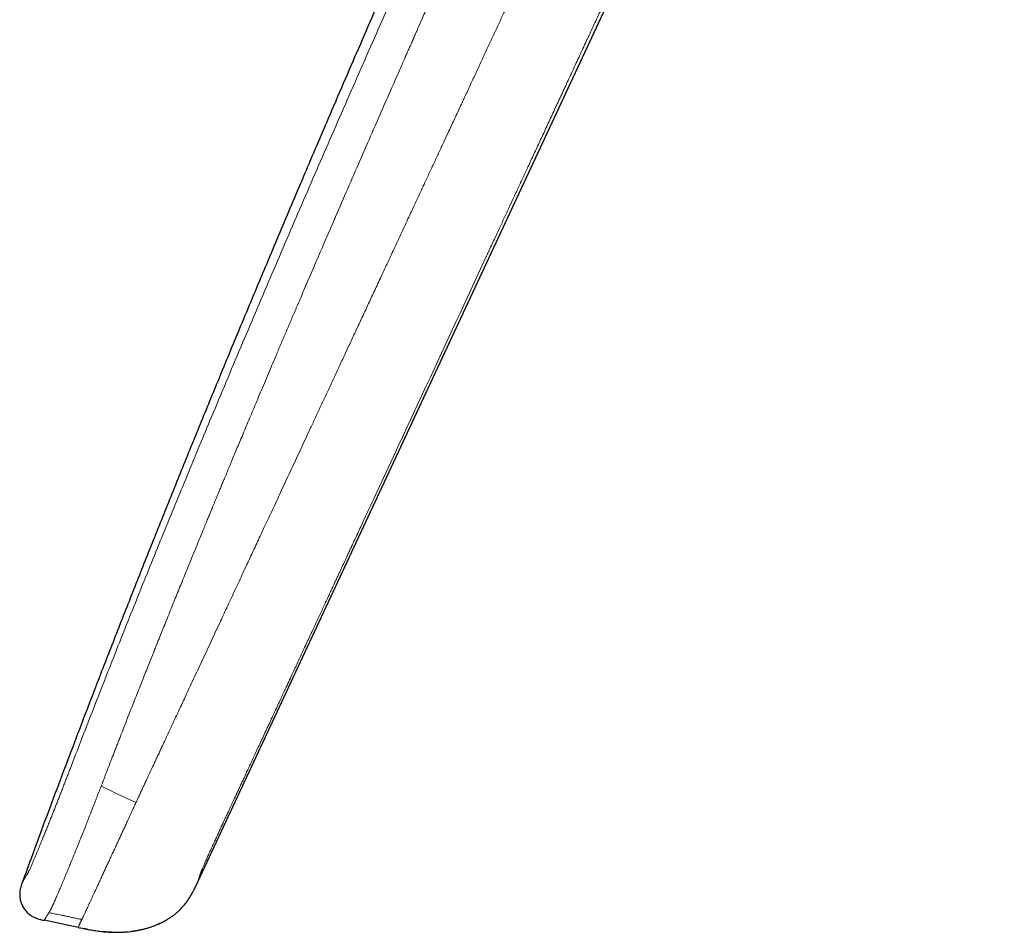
# Model space of a CAD drawing. Header units: millimetres. Extents: x 8 to 854, y 12 to 457.
# Tile 1 of 75: x 28 to 72, y 356 to 396. Entities that reach past the tile are written whole.
import ezdxf

# ---------------------------------------------------------------- set-up
doc = ezdxf.new("R2010")
doc.units = ezdxf.units.MM

msp = doc.modelspace()

# ---------------------------------------------------------------- linework, layer by layer
at = {"color": 7, "linetype": 'Continuous', "lineweight": 30}
for p, q in [((36.072, 357.89), (60.044, 409.298)), ((28.227, 357.896), (28.219, 357.871)), ((30.716, 355.857), (29.197, 356.175)), ((30.927, 355.814), (30.933, 355.813)), ((31.165, 355.767), (31.166, 355.767)), ((32.952, 355.665), (33.085, 355.681)), ((32.956, 355.665), (32.957, 355.665))]:
    msp.add_line(p, q, dxfattribs=at)
at = {"color": 252, "linetype": 'Continuous', "lineweight": 0}
msp.add_line((35.845, 357.428), (35.854, 357.444), dxfattribs=at)
at = {"color": 7, "linetype": 'Continuous', "lineweight": 30}
for points, knots in [([(72.161, 456.193), (71.739, 455.373), (70.794, 453.542), (69.341, 450.694), (67.798, 447.647), (66.265, 444.592), (64.751, 441.547), (63.254, 438.513), (61.776, 435.49), (60.309, 432.463), (58.95, 429.635), (57.697, 427.009), (56.548, 424.585), (55.408, 422.16), (54.273, 419.731), (53.152, 417.314), (52.044, 414.906), (50.948, 412.51), (49.859, 410.11), (48.669, 407.471), (47.38, 404.59), (45.996, 401.467), (44.622, 398.337), (43.259, 395.203), (42.003, 392.287), (40.852, 389.591), (39.804, 387.116), (38.764, 384.639), (37.73, 382.158), (36.762, 379.812), (35.858, 377.601), (35.016, 375.526), (34.181, 373.447), (33.353, 371.365), (32.532, 369.279), (31.777, 367.339), (31.086, 365.545), (30.458, 363.897), (29.835, 362.247), (29.218, 360.595), (28.682, 359.145), (28.355, 358.244), (28.228, 357.896)], [0, 0, 0, 0, 0.025681, 0.05736, 0.089058, 0.120781, 0.152535, 0.183754, 0.214993, 0.246229, 0.277437, 0.302369, 0.327261, 0.35213, 0.377002, 0.40189, 0.426344, 0.450805, 0.475267, 0.49973, 0.531434, 0.563146, 0.594867, 0.626599, 0.658339, 0.683282, 0.708225, 0.733169, 0.758112, 0.783055, 0.803842, 0.824631, 0.845424, 0.866223, 0.887028, 0.907842, 0.924202, 0.94057, 0.956945, 0.973318, 0.989672, 1, 1, 1, 1]), ([(28.216, 357.863), (28.207, 357.838), (28.184, 357.776), (28.153, 357.676), (28.125, 357.563), (28.107, 357.448), (28.101, 357.338), (28.106, 357.235), (28.118, 357.139), (28.139, 357.044), (28.168, 356.952), (28.205, 356.862), (28.249, 356.776), (28.301, 356.694), (28.359, 356.616), (28.423, 356.544), (28.494, 356.477), (28.57, 356.417), (28.656, 356.36), (28.753, 356.308), (28.86, 356.263), (28.971, 356.228), (29.084, 356.199), (29.159, 356.183), (29.197, 356.175)], [0, 0, 0, 0, 0.035461, 0.086235, 0.137017, 0.187791, 0.238514, 0.280797, 0.323102, 0.365413, 0.407718, 0.450027, 0.492339, 0.534651, 0.576958, 0.619262, 0.661569, 0.703874, 0.746164, 0.796901, 0.847675, 0.898432, 0.949199, 1, 1, 1, 1]), ([(28.232, 357.904), (28.229, 357.896), (28.222, 357.881), (28.218, 357.869), (28.216, 357.863)], [0, 0, 0, 0, 0.499319, 1, 1, 1, 1]), ([(28.229, 357.9), (28.229, 357.899), (28.224, 357.888), (28.221, 357.879), (28.218, 357.871)], [0, 0, 0, 0, 0.091933, 1, 1, 1, 1]), ([(28.227, 357.896), (28.228, 357.896), (28.228, 357.897), (28.232, 357.903), (28.233, 357.904)], [0, 0, 0, 0, 0.841904, 1, 1, 1, 1]), ([(35.976, 357.685), (35.977, 357.688), (35.979, 357.693), (35.984, 357.702), (35.989, 357.712), (35.994, 357.723), (35.999, 357.735), (36.005, 357.747), (36.01, 357.758), (36.015, 357.768), (36.019, 357.778), (36.024, 357.789), (36.029, 357.798), (36.033, 357.806), (36.036, 357.813), (36.041, 357.823), (36.048, 357.84), (36.06, 357.864), (36.068, 357.883), (36.073, 357.894)], [0, 0, 0, 0, 0.1497623, 0.2853142, 0.4066018, 0.5136059, 0.6063501, 0.6849203, 0.7346606, 0.7766845, 0.8112606, 0.8388952, 0.8606103, 0.8698946, 0.878619, 0.891407, 0.9158257, 0.9520237, 1, 1, 1, 1]), ([(35.56, 356.978), (35.561, 356.98), (35.563, 356.984), (35.569, 356.991), (35.576, 357.001), (35.583, 357.011), (35.592, 357.023), (35.601, 357.037), (35.611, 357.051), (35.621, 357.066), (35.632, 357.082), (35.643, 357.099), (35.655, 357.116), (35.667, 357.134), (35.679, 357.153), (35.691, 357.172), (35.702, 357.188), (35.71, 357.202), (35.72, 357.217), (35.728, 357.23), (35.736, 357.243), (35.743, 357.255), (35.753, 357.271), (35.762, 357.287), (35.772, 357.302), (35.781, 357.317), (35.789, 357.331), (35.798, 357.345), (35.805, 357.359), (35.813, 357.372), (35.82, 357.384), (35.827, 357.396), (35.834, 357.408), (35.841, 357.42), (35.848, 357.432), (35.852, 357.44), (35.854, 357.444)], [0, 0, 0, 0, 0.059253, 0.114791, 0.166549, 0.214475, 0.258526, 0.298672, 0.334895, 0.367191, 0.395576, 0.420092, 0.440827, 0.457944, 0.471761, 0.482906, 0.489438, 0.495725, 0.501769, 0.510374, 0.51449, 0.518704, 0.528347, 0.540761, 0.556634, 0.576301, 0.599941, 0.627657, 0.659514, 0.695552, 0.735793, 0.780248, 0.828915, 0.881781, 0.938821, 1, 1, 1, 1]), ([(35.854, 357.444), (35.877, 357.488), (35.919, 357.568), (35.958, 357.649), (35.975, 357.685)], [0, 0, 0, 0, 0.553596, 1, 1, 1, 1]), ([(34.378, 356.039), (34.382, 356.04), (34.445, 356.068), (34.553, 356.125), (34.702, 356.208), (34.835, 356.293), (34.964, 356.383), (35.088, 356.481), (35.212, 356.589), (35.333, 356.708), (35.451, 356.839), (35.523, 356.932), (35.56, 356.978)], [0, 0, 0, 0, 0.0067955, 0.13606, 0.2395255, 0.3429893, 0.4464045, 0.5497549, 0.6530586, 0.768763, 0.8845317, 1, 1, 1, 1]), ([(33.085, 355.68), (33.091, 355.68), (33.102, 355.682), (33.123, 355.685), (33.147, 355.688), (33.173, 355.692), (33.202, 355.696), (33.234, 355.701), (33.268, 355.706), (33.31, 355.713), (33.359, 355.722), (33.415, 355.732), (33.473, 355.744), (33.53, 355.756), (33.588, 355.769), (33.65, 355.784), (33.715, 355.801), (33.784, 355.82), (33.854, 355.84), (33.926, 355.863), (33.994, 355.885), (34.059, 355.908), (34.122, 355.931), (34.185, 355.956), (34.25, 355.982), (34.316, 356.01), (34.358, 356.03), (34.38, 356.04)], [0, 0, 0, 0, 0.032303, 0.06259, 0.091122, 0.118223, 0.144271, 0.169704, 0.194995, 0.220637, 0.256175, 0.293986, 0.332417, 0.37097, 0.409645, 0.448442, 0.495164, 0.542068, 0.589244, 0.637753, 0.688574, 0.733231, 0.780383, 0.830362, 0.883461, 0.939933, 1, 1, 1, 1]), ([(34.316, 356.01), (34.318, 356.012), (34.328, 356.016), (34.342, 356.022), (34.362, 356.031), (34.374, 356.037), (34.38, 356.04)], [0, 0, 0, 0, 0.095432, 0.347919, 0.649356, 1, 1, 1, 1]), ([(30.716, 355.857), (30.802, 355.84), (30.974, 355.804), (31.232, 355.754), (31.491, 355.71), (31.752, 355.676), (32.014, 355.652), (32.264, 355.64), (32.438, 355.637), (32.524, 355.64), (32.535, 355.641)], [0, 0, 0, 0, 0.143186, 0.286369, 0.429551, 0.572747, 0.715922, 0.859075, 0.981792, 1, 1, 1, 1]), ([(30.927, 355.814), (30.932, 355.813), (30.941, 355.811), (30.959, 355.809), (30.979, 355.807), (30.999, 355.805), (31.014, 355.803), (31.025, 355.802), (31.033, 355.801), (31.04, 355.801), (31.047, 355.8), (31.053, 355.799), (31.057, 355.799), (31.062, 355.798), (31.066, 355.797), (31.069, 355.797), (31.071, 355.796), (31.073, 355.796), (31.076, 355.795), (31.078, 355.795), (31.081, 355.794), (31.085, 355.793), (31.09, 355.792), (31.095, 355.791), (31.1, 355.789), (31.105, 355.788), (31.11, 355.786), (31.115, 355.784), (31.121, 355.782), (31.127, 355.78), (31.133, 355.778), (31.138, 355.775), (31.144, 355.773), (31.149, 355.771), (31.155, 355.77), (31.161, 355.768), (31.164, 355.767), (31.166, 355.767)], [0, 0, 0, 0, 0.09804, 0.192905, 0.28477, 0.343838, 0.401714, 0.424135, 0.444898, 0.462322, 0.476419, 0.483768, 0.489761, 0.494437, 0.497874, 0.49919, 0.5003, 0.501293, 0.502288, 0.503405, 0.50473, 0.50819, 0.514743, 0.523665, 0.535016, 0.548822, 0.565093, 0.583833, 0.612906, 0.646428, 0.684386, 0.726766, 0.773557, 0.823798, 0.87828, 0.93701, 1, 1, 1, 1]), ([(31.757, 355.677), (31.758, 355.677), (31.759, 355.677), (31.763, 355.677), (31.767, 355.677), (31.773, 355.677), (31.78, 355.677), (31.787, 355.677), (31.796, 355.677), (31.805, 355.677), (31.815, 355.677), (31.826, 355.676), (31.838, 355.676), (31.85, 355.675), (31.861, 355.674), (31.872, 355.673), (31.882, 355.673), (31.89, 355.672), (31.896, 355.671), (31.902, 355.671), (31.911, 355.67), (31.922, 355.669), (31.936, 355.668), (31.949, 355.668), (31.962, 355.667), (31.975, 355.666), (31.989, 355.666), (32.001, 355.666), (32.016, 355.665), (32.032, 355.665), (32.05, 355.664), (32.066, 355.663), (32.08, 355.662), (32.089, 355.662), (32.099, 355.661), (32.112, 355.66), (32.129, 355.659), (32.148, 355.657), (32.165, 355.656), (32.182, 355.654), (32.199, 355.653), (32.215, 355.652), (32.232, 355.65), (32.249, 355.649), (32.267, 355.647), (32.284, 355.646), (32.305, 355.644), (32.332, 355.643), (32.366, 355.642), (32.402, 355.641), (32.438, 355.64), (32.474, 355.64), (32.506, 355.64), (32.54, 355.641), (32.576, 355.642), (32.613, 355.643), (32.651, 355.644), (32.69, 355.646), (32.729, 355.648), (32.767, 355.65), (32.802, 355.652), (32.835, 355.655), (32.865, 355.657), (32.892, 355.659), (32.916, 355.661), (32.939, 355.664), (32.951, 355.665), (32.957, 355.665)], [0, 0, 0, 0, 0.041806, 0.080861, 0.117156, 0.150679, 0.181415, 0.209353, 0.234482, 0.256797, 0.276298, 0.292999, 0.306932, 0.318174, 0.324933, 0.330402, 0.334839, 0.336821, 0.338746, 0.34072, 0.342893, 0.348244, 0.355353, 0.364448, 0.373232, 0.383397, 0.394968, 0.407753, 0.419432, 0.431641, 0.441367, 0.448992, 0.452259, 0.455347, 0.458436, 0.461708, 0.469347, 0.479102, 0.491354, 0.503715, 0.518024, 0.534313, 0.552597, 0.572881, 0.595164, 0.619437, 0.643963, 0.679607, 0.711853, 0.740885, 0.766922, 0.784821, 0.801308, 0.816564, 0.830813, 0.844322, 0.857398, 0.870378, 0.883403, 0.895901, 0.908211, 0.920787, 0.934052, 0.948362, 0.963996, 0.981159, 1, 1, 1, 1]), ([(31.757, 355.677), (31.768, 355.676), (31.789, 355.674), (31.813, 355.672), (31.827, 355.671), (31.829, 355.671)], [0, 0, 0, 0, 0.470536, 0.912757, 1, 1, 1, 1])]:
    msp.add_open_spline(points, degree=3, knots=knots, dxfattribs=at)
at = {"color": 252, "linetype": 'Continuous', "lineweight": 0}
for points, knots in [([(30.356, 362.944), (30.688, 363.805), (31.353, 365.531), (32.372, 368.12), (33.408, 370.717), (34.461, 373.321), (35.531, 375.93), (36.681, 378.702), (37.912, 381.635), (39.226, 384.729), (40.555, 387.827), (41.907, 390.948), (43.28, 394.09), (44.672, 397.252), (46.074, 400.414), (47.487, 403.574), (48.746, 406.367), (49.849, 408.794), (50.79, 410.855), (51.736, 412.912), (52.686, 414.966), (53.639, 417.015), (54.279, 418.379), (54.598, 419.06)], [0, 0, 0, 0, 0.045321, 0.090874, 0.136646, 0.182622, 0.228785, 0.275119, 0.329925, 0.384921, 0.440081, 0.495378, 0.551796, 0.608303, 0.66487, 0.72147, 0.778077, 0.815132, 0.852169, 0.889183, 0.926163, 0.963103, 1, 1, 1, 1]), ([(31.802, 362.325), (31.809, 362.343), (31.824, 362.381), (31.848, 362.445), (31.877, 362.52), (31.911, 362.607), (31.949, 362.706), (31.992, 362.817), (32.038, 362.937), (32.089, 363.068), (32.143, 363.207), (32.201, 363.358), (32.264, 363.52), (32.33, 363.691), (32.4, 363.872), (32.474, 364.062), (32.552, 364.263), (32.64, 364.488), (32.739, 364.74), (32.848, 365.019), (32.963, 365.314), (33.085, 365.622), (33.212, 365.946), (33.338, 366.264), (33.461, 366.577), (33.582, 366.882), (33.707, 367.198), (33.831, 367.51), (33.954, 367.817), (34.042, 368.039), (34.098, 368.178), (34.119, 368.231), (34.137, 368.277), (34.155, 368.322), (34.173, 368.368), (34.191, 368.413), (34.289, 368.656), (34.463, 369.092), (34.726, 369.745), (34.995, 370.413), (35.271, 371.094), (35.541, 371.759), (35.796, 372.384), (36.036, 372.97), (36.252, 373.497), (36.42, 373.906), (36.525, 374.162), (36.567, 374.264), (36.583, 374.302), (36.587, 374.314), (36.592, 374.325), (36.597, 374.337), (36.602, 374.349), (36.615, 374.38), (36.638, 374.435), (36.672, 374.518), (36.71, 374.612), (36.754, 374.717), (36.802, 374.835), (36.854, 374.961), (36.91, 375.095), (36.969, 375.238), (37.032, 375.39), (37.1, 375.553), (37.176, 375.739), (37.264, 375.949), (37.361, 376.184), (37.465, 376.435), (37.575, 376.699), (37.691, 376.977), (37.812, 377.267), (37.938, 377.57), (38.071, 377.886), (38.21, 378.22), (38.357, 378.569), (38.51, 378.935), (38.671, 379.316), (38.837, 379.712), (39.01, 380.121), (39.189, 380.546), (39.374, 380.984), (39.566, 381.437), (39.765, 381.904), (39.969, 382.386), (40.181, 382.882), (40.398, 383.392), (40.622, 383.916), (40.835, 384.412), (41.034, 384.877), (41.22, 385.31), (41.41, 385.751), (41.595, 386.182), (41.776, 386.603), (41.946, 386.995), (42.081, 387.307), (42.16, 387.49), (42.189, 387.559), (42.199, 387.58), (42.208, 387.601), (42.217, 387.623), (42.226, 387.644), (42.595, 388.496), (43.324, 390.176), (44.233, 392.258), (44.858, 393.683), (45.127, 394.295), (45.224, 394.516), (45.25, 394.577), (45.277, 394.637), (45.304, 394.698), (45.329, 394.755), (45.35, 394.803), (45.385, 394.884), (45.438, 395.004), (45.514, 395.176), (45.595, 395.359), (45.681, 395.555), (45.773, 395.764), (45.873, 395.992), (45.983, 396.24), (46.102, 396.51), (46.228, 396.794), (46.36, 397.093), (46.499, 397.407), (46.645, 397.735), (46.792, 398.068), (46.942, 398.404), (47.093, 398.744), (47.249, 399.096), (47.411, 399.46), (47.579, 399.836), (47.743, 400.203), (47.902, 400.56), (48.056, 400.904), (48.214, 401.258), (48.375, 401.618), (48.49, 401.874), (48.557, 402.023), (48.576, 402.065), (48.595, 402.107), (48.613, 402.149), (48.632, 402.191), (48.65, 402.23), (48.717, 402.38), (49.005, 403.021), (49.637, 404.425), (50.567, 406.479), (51.625, 408.803), (52.69, 411.125), (53.762, 413.446), (54.841, 415.768), (55.566, 417.315), (55.929, 418.089)], [0, 0, 0, 0, 0.000915, 0.002038, 0.003369, 0.004907, 0.006653, 0.008606, 0.010766, 0.013044, 0.015514, 0.018176, 0.02103, 0.024076, 0.027254, 0.030617, 0.034164, 0.037896, 0.042578, 0.047522, 0.052725, 0.058189, 0.063912, 0.069894, 0.075118, 0.080525, 0.086114, 0.091884, 0.097113, 0.102481, 0.103693, 0.104502, 0.10531, 0.106117, 0.106924, 0.107729, 0.108533, 0.119842, 0.130944, 0.143307, 0.155403, 0.167233, 0.178798, 0.188757, 0.198512, 0.206928, 0.210581, 0.212179, 0.212388, 0.212597, 0.212805, 0.213014, 0.213222, 0.21343, 0.214693, 0.216162, 0.217839, 0.219722, 0.221811, 0.224107, 0.226461, 0.228998, 0.231719, 0.234622, 0.237709, 0.241645, 0.245844, 0.250304, 0.255026, 0.260009, 0.265157, 0.270556, 0.276207, 0.282108, 0.288388, 0.294929, 0.30173, 0.308791, 0.316112, 0.323692, 0.33153, 0.339628, 0.347984, 0.356597, 0.365469, 0.374598, 0.383984, 0.393626, 0.401226, 0.408978, 0.416881, 0.424936, 0.43215, 0.439482, 0.446031, 0.448941, 0.449323, 0.449706, 0.450089, 0.450472, 0.450856, 0.45124, 0.496299, 0.541262, 0.563389, 0.57312, 0.574212, 0.575304, 0.576396, 0.577487, 0.578579, 0.579487, 0.580062, 0.582917, 0.585996, 0.589297, 0.592821, 0.596568, 0.600537, 0.605121, 0.60997, 0.615084, 0.620462, 0.626105, 0.632013, 0.638185, 0.644075, 0.650187, 0.656522, 0.663079, 0.669858, 0.676859, 0.682911, 0.689121, 0.695487, 0.70201, 0.708592, 0.709341, 0.710091, 0.710843, 0.711597, 0.712353, 0.713111, 0.713743, 0.720469, 0.747765, 0.78973, 0.831708, 0.873713, 0.915755, 0.957847, 1, 1, 1, 1]), ([(58.85, 416.39), (58.85, 416.39), (58.85, 416.39), (58.85, 416.39), (58.85, 416.39), (58.85, 416.389), (58.849, 416.387), (58.847, 416.382), (58.843, 416.373), (58.837, 416.359), (58.827, 416.339), (58.815, 416.312), (58.798, 416.275), (58.777, 416.23), (58.751, 416.173), (58.72, 416.108), (58.686, 416.034), (58.646, 415.948), (58.6, 415.848), (58.547, 415.734), (58.489, 415.609), (58.427, 415.474), (58.359, 415.328), (58.287, 415.173), (58.211, 415.008), (58.129, 414.833), (58.045, 414.65), (57.957, 414.46), (57.866, 414.265), (57.771, 414.059), (57.671, 413.844), (57.568, 413.62), (57.461, 413.391), (57.353, 413.157), (57.243, 412.92), (57.129, 412.674), (57.012, 412.42), (56.89, 412.157), (56.765, 411.886), (56.635, 411.607), (56.502, 411.32), (56.365, 411.024), (56.225, 410.722), (56.083, 410.414), (55.937, 410.1), (55.788, 409.778), (55.624, 409.425), (55.445, 409.038), (55.251, 408.619), (55.051, 408.188), (54.846, 407.746), (54.636, 407.293), (54.426, 406.839), (54.215, 406.384), (54.003, 405.928), (53.788, 405.462), (53.568, 404.988), (53.344, 404.505), (53.115, 404.012), (52.883, 403.511), (52.646, 403), (52.405, 402.481), (52.162, 401.955), (51.915, 401.424), (51.666, 400.886), (51.412, 400.339), (51.152, 399.779), (50.886, 399.206), (50.614, 398.619), (50.336, 398.022), (50.054, 397.414), (49.788, 396.84), (49.538, 396.302), (49.305, 395.801), (49.069, 395.292), (48.829, 394.776), (48.585, 394.252), (48.338, 393.72), (48.087, 393.18), (47.832, 392.632), (47.574, 392.075), (47.33, 391.551), (47.102, 391.06), (46.889, 390.604), (46.675, 390.142), (46.457, 389.675), (46.204, 389.131), (45.917, 388.514), (45.597, 387.827), (45.282, 387.149), (44.969, 386.478), (44.661, 385.816), (44.357, 385.163), (44.065, 384.537), (43.786, 383.937), (43.519, 383.364), (43.257, 382.8), (42.998, 382.246), (42.744, 381.7), (42.494, 381.164), (42.249, 380.637), (42.008, 380.121), (41.772, 379.614), (41.541, 379.118), (41.314, 378.632), (41.096, 378.165), (40.888, 377.716), (40.687, 377.286), (40.491, 376.865), (40.299, 376.454), (40.108, 376.044), (39.918, 375.636), (39.729, 375.23), (39.545, 374.835), (39.365, 374.45), (39.191, 374.075), (39.024, 373.716), (38.864, 373.373), (38.711, 373.046), (38.562, 372.726), (38.416, 372.413), (38.26, 372.078), (38.095, 371.723), (37.92, 371.347), (37.748, 370.978), (37.579, 370.616), (37.413, 370.259), (37.249, 369.908), (37.074, 369.532), (36.887, 369.131), (36.689, 368.706), (36.495, 368.289), (36.304, 367.879), (36.116, 367.476), (35.932, 367.081), (35.751, 366.693), (35.587, 366.341), (35.439, 366.023), (35.306, 365.738), (35.177, 365.46), (35.05, 365.189), (34.927, 364.926), (34.808, 364.67), (34.693, 364.423), (34.587, 364.196), (34.49, 363.988), (34.402, 363.8), (34.318, 363.619), (34.237, 363.446), (34.16, 363.28), (34.087, 363.125), (34.02, 362.981), (33.958, 362.848), (33.899, 362.722), (33.845, 362.605), (33.794, 362.497), (33.749, 362.399), (33.708, 362.311), (33.67, 362.23), (33.636, 362.158), (33.606, 362.093), (33.58, 362.036), (33.557, 361.987), (33.538, 361.947), (33.524, 361.916), (33.513, 361.894), (33.507, 361.88), (33.502, 361.87), (33.5, 361.865), (33.499, 361.863)], [0, 0, 0, 0, 0, 0.000001, 0.000002, 0.000008, 0.000032, 0.000127, 0.000284, 0.000502, 0.000891, 0.001389, 0.001998, 0.002875, 0.00391, 0.005105, 0.006459, 0.007972, 0.009855, 0.011938, 0.014221, 0.016703, 0.019385, 0.022213, 0.025234, 0.028448, 0.031854, 0.035269, 0.038858, 0.04262, 0.046556, 0.050665, 0.054948, 0.059144, 0.063493, 0.067996, 0.072652, 0.07746, 0.082421, 0.087533, 0.092796, 0.09821, 0.103774, 0.109384, 0.115137, 0.121033, 0.12707, 0.134559, 0.142251, 0.150146, 0.158239, 0.166531, 0.175019, 0.183201, 0.191554, 0.200076, 0.208767, 0.217624, 0.226645, 0.235831, 0.245182, 0.254701, 0.264389, 0.274071, 0.283922, 0.293944, 0.30414, 0.314705, 0.325458, 0.336404, 0.347547, 0.358893, 0.367952, 0.377143, 0.386467, 0.39593, 0.405534, 0.415282, 0.42518, 0.435231, 0.44544, 0.455811, 0.464074, 0.472438, 0.480903, 0.489469, 0.498135, 0.510852, 0.523444, 0.535898, 0.548205, 0.560355, 0.572339, 0.584151, 0.594819, 0.605331, 0.615681, 0.625864, 0.635878, 0.645717, 0.655378, 0.664859, 0.674156, 0.683268, 0.692193, 0.700929, 0.708991, 0.716883, 0.724605, 0.732155, 0.739535, 0.747175, 0.754622, 0.761879, 0.768949, 0.775834, 0.782539, 0.788699, 0.794707, 0.800578, 0.806324, 0.811959, 0.818999, 0.825894, 0.83266, 0.83931, 0.845853, 0.8523, 0.858656, 0.866578, 0.87437, 0.882033, 0.889567, 0.896968, 0.904229, 0.911342, 0.918294, 0.923637, 0.928866, 0.933974, 0.938954, 0.943798, 0.948496, 0.953041, 0.957425, 0.961011, 0.964469, 0.967794, 0.970981, 0.974025, 0.976922, 0.979514, 0.981965, 0.984274, 0.986434, 0.988444, 0.990205, 0.991827, 0.993306, 0.994642, 0.995832, 0.996875, 0.99777, 0.998516, 0.999113, 0.999462, 0.999726, 0.999906, 1, 1, 1, 1]), ([(37.145, 360.408), (37.145, 360.408), (37.146, 360.408), (37.147, 360.411), (37.15, 360.418), (37.158, 360.435), (37.171, 360.462), (37.188, 360.499), (37.21, 360.547), (37.237, 360.606), (37.269, 360.674), (37.304, 360.75), (37.343, 360.832), (37.383, 360.92), (37.428, 361.016), (37.477, 361.12), (37.529, 361.232), (37.584, 361.352), (37.643, 361.478), (37.706, 361.613), (37.775, 361.763), (37.852, 361.929), (37.937, 362.112), (38.027, 362.305), (38.122, 362.509), (38.221, 362.722), (38.324, 362.944), (38.431, 363.174), (38.543, 363.415), (38.66, 363.667), (38.783, 363.931), (38.911, 364.208), (39.045, 364.495), (39.183, 364.792), (39.326, 365.1), (39.474, 365.418), (39.585, 365.657), (39.658, 365.814), (39.691, 365.885), (39.724, 365.956), (39.756, 366.026), (39.789, 366.095), (39.821, 366.165), (39.9, 366.336), (40.019, 366.591), (40.176, 366.93), (40.318, 367.235), (40.452, 367.522), (40.576, 367.791), (40.698, 368.053), (40.824, 368.324), (40.954, 368.603), (41.087, 368.889), (41.215, 369.166), (41.339, 369.433), (41.459, 369.691), (41.575, 369.939), (41.686, 370.178), (41.792, 370.408), (41.894, 370.628), (41.992, 370.838), (42.086, 371.04), (42.173, 371.228), (42.255, 371.404), (42.331, 371.567), (42.403, 371.723), (42.472, 371.87), (42.537, 372.012), (42.601, 372.148), (42.661, 372.278), (42.717, 372.398), (42.768, 372.509), (42.815, 372.609), (42.858, 372.701), (42.895, 372.782), (42.922, 372.838), (42.938, 372.873), (42.945, 372.889), (42.952, 372.904), (42.959, 372.92), (42.967, 372.936), (42.974, 372.951), (42.981, 372.967), (43.001, 373.011), (43.047, 373.107), (43.138, 373.304), (43.301, 373.655), (43.593, 374.283), (44.113, 375.403), (45.042, 377.403), (46.702, 380.975), (48.091, 383.967), (48.993, 385.909), (49.018, 385.962), (49.042, 386.016), (49.067, 386.069), (49.092, 386.122), (49.117, 386.176), (49.18, 386.311), (49.317, 386.607), (49.522, 387.049), (49.758, 387.557), (49.981, 388.037), (50.199, 388.506), (50.412, 388.964), (50.628, 389.429), (50.861, 389.931), (51.111, 390.471), (51.38, 391.049), (51.653, 391.638), (51.931, 392.236), (52.213, 392.843), (52.499, 393.459), (52.79, 394.085), (53.085, 394.72), (53.384, 395.364), (53.687, 396.018), (53.995, 396.681), (54.28, 397.294), (54.541, 397.856), (54.736, 398.277), (54.859, 398.542), (54.908, 398.648), (54.924, 398.681), (54.939, 398.714), (54.955, 398.747), (54.971, 398.782), (55.049, 398.952), (55.191, 399.257), (55.394, 399.694), (55.595, 400.126), (55.792, 400.552), (56.005, 401.011), (56.233, 401.502), (56.475, 402.023), (56.712, 402.534), (56.944, 403.033), (57.169, 403.517), (57.388, 403.988), (57.6, 404.446), (57.807, 404.892), (58.011, 405.33), (58.21, 405.76), (58.406, 406.182), (58.596, 406.592), (58.782, 406.991), (58.962, 407.379), (59.137, 407.756), (59.306, 408.121), (59.47, 408.475), (59.629, 408.817), (59.783, 409.148), (59.931, 409.468), (60.075, 409.777), (60.213, 410.074), (60.342, 410.352), (60.462, 410.613), (60.575, 410.855), (60.683, 411.088), (60.787, 411.312), (60.886, 411.526), (60.951, 411.665), (60.983, 411.734)], [0, 0, 0, 0, 0.000013, 0.000039, 0.000129, 0.000459, 0.000991, 0.001723, 0.002658, 0.003793, 0.00513, 0.006668, 0.008217, 0.009927, 0.011799, 0.013833, 0.016029, 0.018342, 0.020812, 0.023437, 0.026218, 0.02958, 0.033144, 0.036912, 0.040882, 0.045054, 0.04935, 0.053841, 0.058527, 0.06341, 0.068593, 0.07398, 0.07957, 0.085364, 0.091362, 0.097563, 0.103968, 0.105355, 0.106734, 0.108107, 0.109473, 0.110833, 0.112185, 0.113531, 0.120812, 0.127141, 0.133307, 0.138675, 0.143914, 0.149022, 0.154001, 0.159759, 0.165333, 0.170723, 0.17593, 0.180952, 0.185791, 0.190446, 0.194917, 0.199204, 0.203307, 0.207227, 0.210962, 0.214316, 0.217506, 0.220533, 0.223396, 0.226096, 0.228819, 0.231352, 0.233697, 0.235852, 0.237817, 0.239594, 0.241181, 0.242579, 0.242885, 0.243191, 0.243498, 0.243804, 0.24411, 0.244416, 0.244722, 0.245029, 0.246953, 0.25039, 0.256528, 0.267487, 0.287058, 0.322006, 0.384413, 0.495854, 0.496887, 0.497921, 0.498958, 0.499997, 0.501038, 0.502081, 0.503127, 0.508913, 0.519404, 0.528941, 0.53864, 0.547436, 0.55636, 0.565414, 0.574595, 0.585693, 0.596974, 0.608437, 0.620082, 0.631909, 0.643918, 0.65611, 0.668484, 0.68104, 0.693778, 0.706698, 0.719801, 0.729604, 0.739506, 0.744423, 0.745068, 0.745714, 0.746361, 0.747007, 0.747655, 0.74838, 0.756938, 0.76549, 0.773912, 0.782203, 0.790363, 0.800743, 0.810904, 0.820844, 0.830566, 0.840067, 0.849185, 0.858091, 0.866785, 0.875268, 0.883705, 0.891921, 0.899917, 0.907693, 0.915247, 0.922581, 0.929695, 0.936588, 0.94326, 0.949712, 0.955943, 0.961953, 0.967743, 0.973312, 0.978224, 0.98295, 0.98749, 0.991846, 0.996015, 1, 1, 1, 1]), ([(28.434, 358.229), (28.438, 358.236), (28.446, 358.248), (28.459, 358.271), (28.475, 358.299), (28.493, 358.333), (28.513, 358.375), (28.537, 358.425), (28.564, 358.484), (28.594, 358.55), (28.627, 358.624), (28.664, 358.709), (28.705, 358.805), (28.75, 358.912), (28.798, 359.025), (28.848, 359.146), (28.9, 359.271), (28.953, 359.4), (29.008, 359.534), (29.065, 359.672), (29.128, 359.827), (29.198, 360), (29.276, 360.192), (29.356, 360.389), (29.432, 360.578), (29.503, 360.757), (29.57, 360.923), (29.637, 361.093), (29.706, 361.268), (29.777, 361.447), (29.848, 361.629), (29.92, 361.814), (29.993, 362.002), (30.066, 362.19), (30.138, 362.378), (30.211, 362.566), (30.283, 362.755), (30.332, 362.881), (30.356, 362.944)], [0, 0, 0, 0, 0.0248687, 0.0497217, 0.074554, 0.0993756, 0.1241975, 0.149043, 0.1739203, 0.1988099, 0.2236927, 0.2485765, 0.2764615, 0.3043672, 0.332287, 0.3602093, 0.388143, 0.4156004, 0.4430847, 0.4705943, 0.4981235, 0.5331801, 0.5682532, 0.6033388, 0.6384317, 0.6660007, 0.6935606, 0.7211142, 0.7486726, 0.7767474, 0.8048407, 0.8329529, 0.8610782, 0.8892099, 0.9168604, 0.9445459, 0.972264, 1, 1, 1, 1]), ([(29.41, 356.518), (29.419, 356.532), (29.429, 356.547), (29.441, 356.568), (29.445, 356.574), (29.449, 356.58), (29.452, 356.587), (29.456, 356.593), (29.46, 356.6), (29.466, 356.61), (29.473, 356.624), (29.484, 356.644), (29.498, 356.67), (29.514, 356.703), (29.53, 356.735), (29.543, 356.764), (29.553, 356.785), (29.563, 356.805), (29.573, 356.827), (29.583, 356.849), (29.593, 356.872), (29.613, 356.915), (29.643, 356.982), (29.685, 357.076), (29.715, 357.145), (29.732, 357.184), (29.737, 357.195), (29.741, 357.206), (29.746, 357.217), (29.751, 357.228), (29.756, 357.239), (29.765, 357.261), (29.781, 357.299), (29.806, 357.356), (29.835, 357.424), (29.87, 357.505), (29.91, 357.599), (29.954, 357.701), (30, 357.809), (30.048, 357.923), (30.1, 358.049), (30.156, 358.182), (30.213, 358.319), (30.269, 358.456), (30.31, 358.556), (30.334, 358.613), (30.342, 358.632), (30.349, 358.65), (30.357, 358.669), (30.365, 358.688), (30.403, 358.782), (30.474, 358.955), (30.579, 359.214), (30.687, 359.481), (30.798, 359.757), (30.911, 360.041), (31.02, 360.318), (31.126, 360.587), (31.228, 360.845), (31.33, 361.107), (31.433, 361.372), (31.537, 361.639), (31.641, 361.908), (31.71, 362.087), (31.745, 362.176)], [0, 0, 0, 0, 0.042291, 0.047011, 0.051726, 0.056436, 0.061141, 0.06584, 0.070535, 0.075224, 0.085135, 0.096846, 0.110358, 0.125674, 0.142797, 0.151834, 0.159291, 0.166746, 0.174198, 0.181647, 0.189092, 0.196534, 0.222554, 0.248546, 0.271404, 0.27397, 0.276535, 0.2791, 0.281666, 0.284231, 0.286797, 0.289362, 0.299692, 0.312125, 0.326661, 0.343303, 0.362053, 0.38291, 0.402057, 0.422689, 0.444799, 0.468379, 0.490335, 0.513416, 0.534654, 0.5375, 0.54036, 0.543236, 0.546126, 0.549031, 0.551951, 0.589509, 0.627019, 0.664504, 0.701973, 0.739408, 0.776789, 0.808777, 0.840716, 0.872603, 0.904445, 0.936283, 0.968141, 1, 1, 1, 1]), ([(31.745, 362.176), (31.754, 362.201), (31.773, 362.251), (31.793, 362.3), (31.802, 362.325)], [0, 0, 0, 0, 0.5000696, 1, 1, 1, 1]), ([(33.307, 361.448), (33.046, 361.569), (32.526, 361.812), (32.005, 362.055), (31.745, 362.176)], [0, 0, 0, 0, 0.5, 1, 1, 1, 1]), ([(33.499, 361.863), (33.467, 361.794), (33.403, 361.656), (33.339, 361.517), (33.307, 361.448)], [0, 0, 0, 0, 0.49808, 1, 1, 1, 1]), ([(30.881, 356.212), (30.885, 356.22), (30.893, 356.236), (30.906, 356.264), (30.923, 356.298), (30.944, 356.34), (30.968, 356.391), (30.997, 356.451), (31.029, 356.519), (31.066, 356.598), (31.108, 356.686), (31.153, 356.784), (31.203, 356.891), (31.257, 357.007), (31.314, 357.131), (31.375, 357.262), (31.438, 357.399), (31.504, 357.541), (31.573, 357.69), (31.645, 357.846), (31.72, 358.008), (31.798, 358.177), (31.879, 358.352), (31.963, 358.532), (32.049, 358.717), (32.136, 358.905), (32.225, 359.098), (32.316, 359.295), (32.405, 359.486), (32.49, 359.671), (32.571, 359.848), (32.654, 360.028), (32.737, 360.209), (32.822, 360.392), (32.911, 360.588), (33.006, 360.795), (33.107, 361.013), (33.207, 361.231), (33.273, 361.376), (33.307, 361.448)], [0, 0, 0, 0, 0.024932, 0.050217, 0.075841, 0.101798, 0.128064, 0.154139, 0.180481, 0.207079, 0.233914, 0.261459, 0.289211, 0.317162, 0.345305, 0.373627, 0.4016, 0.429713, 0.457942, 0.486266, 0.515183, 0.544158, 0.573176, 0.602225, 0.631294, 0.65986, 0.688422, 0.71696, 0.745456, 0.769594, 0.793678, 0.817696, 0.841638, 0.865504, 0.889291, 0.91721, 0.944977, 0.972574, 1, 1, 1, 1]), ([(36.177, 358.23), (36.178, 358.233), (36.18, 358.24), (36.184, 358.252), (36.19, 358.266), (36.196, 358.283), (36.203, 358.301), (36.211, 358.321), (36.22, 358.344), (36.231, 358.37), (36.243, 358.399), (36.256, 358.43), (36.269, 358.463), (36.284, 358.498), (36.304, 358.543), (36.327, 358.598), (36.357, 358.667), (36.389, 358.739), (36.422, 358.814), (36.456, 358.892), (36.491, 358.972), (36.53, 359.059), (36.572, 359.153), (36.617, 359.253), (36.664, 359.357), (36.712, 359.464), (36.762, 359.574), (36.811, 359.681), (36.858, 359.784), (36.902, 359.882), (36.948, 359.98), (36.99, 360.072), (37.03, 360.159), (37.067, 360.239), (37.106, 360.322), (37.132, 360.378), (37.145, 360.408)], [0, 0, 0, 0, 0.0241837, 0.0456514, 0.0679548, 0.0896826, 0.1110375, 0.1325184, 0.1541454, 0.1774927, 0.2007876, 0.2240551, 0.2473202, 0.2706081, 0.2939436, 0.3307125, 0.3673675, 0.4040062, 0.4395209, 0.4738081, 0.5080904, 0.5424495, 0.5803647, 0.6181275, 0.6558436, 0.6936189, 0.7315587, 0.7697672, 0.8019168, 0.8336971, 0.8651663, 0.8968338, 0.9222503, 0.9472833, 0.9724286, 1, 1, 1, 1]), ([(28.233, 357.904), (28.235, 357.908), (28.24, 357.916), (28.256, 357.942), (28.277, 357.976), (28.301, 358.016), (28.328, 358.059), (28.36, 358.11), (28.395, 358.168), (28.421, 358.209), (28.434, 358.229)], [0, 0, 0, 0, 0.119105, 0.265757, 0.412439, 0.529824, 0.647253, 0.764707, 0.882241, 1, 1, 1, 1]), ([(36.073, 357.894), (36.073, 357.894), (36.074, 357.895), (36.077, 357.906), (36.082, 357.923), (36.087, 357.939), (36.091, 357.951), (36.095, 357.965), (36.1, 357.98), (36.105, 357.995), (36.109, 358.011), (36.114, 358.026), (36.119, 358.041), (36.124, 358.057), (36.129, 358.074), (36.134, 358.092), (36.14, 358.109), (36.145, 358.126), (36.15, 358.143), (36.154, 358.155), (36.157, 358.165), (36.159, 358.171), (36.161, 358.178), (36.163, 358.184), (36.165, 358.191), (36.167, 358.199), (36.17, 358.208), (36.173, 358.216), (36.175, 358.223), (36.176, 358.228), (36.177, 358.23)], [0, 0, 0, 0, 0.01056, 0.135949, 0.261412, 0.310726, 0.360056, 0.409403, 0.458769, 0.506429, 0.551943, 0.590812, 0.629548, 0.668152, 0.706625, 0.744968, 0.780516, 0.815077, 0.845686, 0.87704, 0.887494, 0.899756, 0.911422, 0.922491, 0.932963, 0.950177, 0.965488, 0.978895, 0.990399, 1, 1, 1, 1]), ([(29.197, 356.175), (29.198, 356.176), (29.199, 356.177), (29.205, 356.188), (29.216, 356.205), (29.231, 356.229), (29.25, 356.26), (29.274, 356.298), (29.302, 356.344), (29.334, 356.396), (29.369, 356.452), (29.397, 356.496), (29.41, 356.518)], [0, 0, 0, 0, 0.100043, 0.200107, 0.300175, 0.400233, 0.500267, 0.600264, 0.700212, 0.80013, 0.900069, 1, 1, 1, 1]), ([(29.411, 356.518), (29.441, 356.512), (29.504, 356.499), (29.604, 356.478), (29.713, 356.456), (29.833, 356.431), (29.962, 356.404), (30.097, 356.376), (30.24, 356.346), (30.388, 356.315), (30.545, 356.282), (30.71, 356.248), (30.823, 356.224), (30.881, 356.212)], [0, 0, 0, 0, 0.061324, 0.129237, 0.203739, 0.284831, 0.372514, 0.466787, 0.561709, 0.662492, 0.769134, 0.881637, 1, 1, 1, 1]), ([(30.881, 356.212), (30.875, 356.198), (30.863, 356.172), (30.846, 356.136), (30.83, 356.102), (30.816, 356.072), (30.803, 356.044), (30.791, 356.018), (30.779, 355.993), (30.768, 355.969), (30.759, 355.948), (30.75, 355.929), (30.742, 355.912), (30.735, 355.897), (30.729, 355.885), (30.725, 355.875), (30.721, 355.867), (30.718, 355.861), (30.717, 355.858), (30.717, 355.858), (30.716, 355.857)], [0, 0, 0, 0, 0.057958, 0.114267, 0.168955, 0.222099, 0.273798, 0.324149, 0.381892, 0.438054, 0.492788, 0.546249, 0.605651, 0.663834, 0.721022, 0.777444, 0.833325, 0.888893, 0.944375, 1, 1, 1, 1])]:
    msp.add_open_spline(points, degree=3, knots=knots, dxfattribs=at)

doc.saveas('drawing.dxf')
